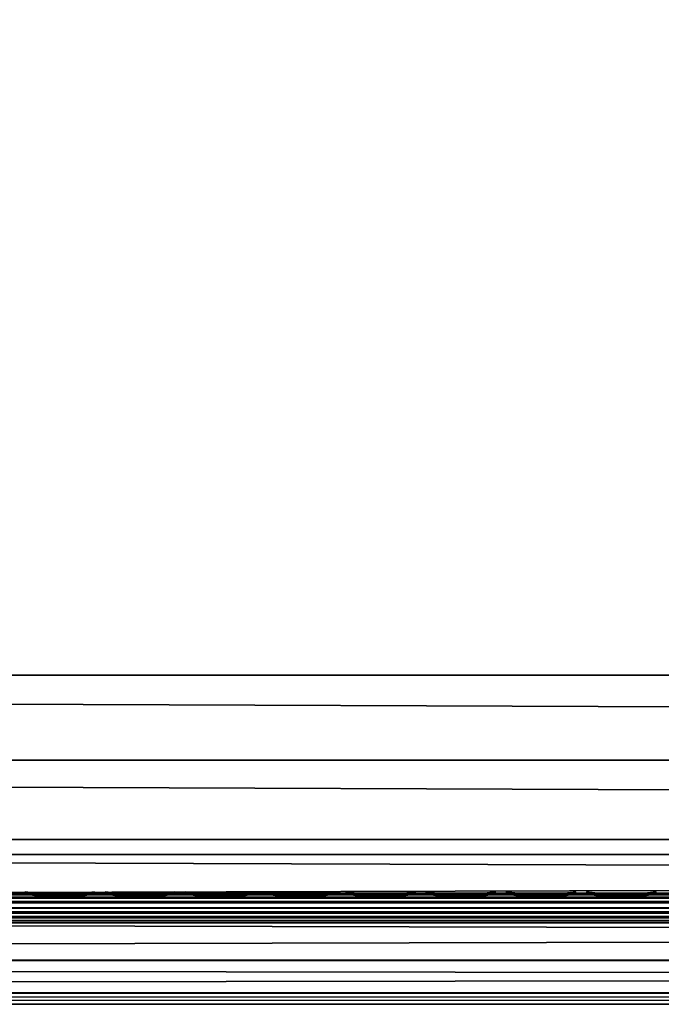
# Model space of a CAD drawing. Header units: inches. Extents: x 0 to 69, y -28.1 to 0.
# Tile 179 of 256: x 23.7 to 25.8, y -28 to -24.7. Entities that reach past the tile are written whole.
import ezdxf

# ---------------------------------------------------------------- set-up
doc = ezdxf.new("R2010")
doc.units = ezdxf.units.IN
doc.header["$LTSCALE"] = 0.03937
doc.header["$MEASUREMENT"] = 0
for name, color, linetype in [('A-FURN-3-ST', 151, 'Continuous'), ('A-FURN-3-ST-SEAM', 250, 'Continuous'), ('A-FURN-3-STITCH', 15, 'Continuous')]:
    doc.layers.add(name, color=color, linetype=linetype)

msp = doc.modelspace()

# ---------------------------------------------------------------- meshes
at = {"layer": 'A-FURN-3-ST'}
mesh = msp.add_polyface(dxfattribs=at)
corners = [(0.25, -5.4592, 18), (68.75, -5.4592, 18), (0.25, -5.1746, 17.9626), (68.75, -5.1746, 17.9626), (0.25, -4.9094, 17.8528), (68.75, -4.9094, 17.8528), (0.25, -4.6816, 17.6781), (68.75, -4.6816, 17.6781), (0.25, -4.5068, 17.4505), (68.75, -4.5068, 17.4505), (0.25, -4.3968, 17.1854), (68.75, -4.3968, 17.1854), (0.25, -4.3592, 16.9008), (68.75, -4.3504, 5.5004), (0.25, -4.3504, 5.5004), (0.25, -4.3883, 5.3089), (68.75, -4.3883, 5.3089), (0.25, -4.4967, 5.1466), (68.75, -4.4967, 5.1466), (0.25, -4.659, 5.0381), (68.75, -4.659, 5.0381), (0.25, -4.8504, 5), (0.25, -27.51, 5), (0.125, -4.8504, 5.0335), (0.125, -27.51, 5.0335), (0.0335, -4.8504, 5.125), (0.0335, -4.5038, 5.3567), (0.125, -4.3839, 5.5004), (0.125, -4.4193, 5.3217), (0.125, -4.5204, 5.1703), (0.125, -4.6718, 5.069), (0.0335, -4.4842, 16.9008), (0.125, -4.3926, 16.9008), (0.125, -4.4292, 17.1767), (0.0335, -5.2069, 17.8418), (0.125, -5.4592, 17.9665), (0.125, -5.1833, 17.9302), (0.0335, -4.77, 17.5897), (0.125, -4.7053, 17.6544), (0.125, -4.5358, 17.4337), (0.0335, -4.615, 17.3879), (0.0335, -4.5175, 17.153), (0.125, -4.9261, 17.8238), (0.125, -26.91, 17.9665), (0.25, -26.91, 18)]
mesh.append_faces([[corners[k] for k in face] for face in [(0, 1, 2), (2, 3, 4), (4, 5, 6), (6, 7, 8), (8, 9, 10), (10, 11, 12), (12, 13, 14), (14, 13, 15), (15, 16, 17), (17, 18, 19), (19, 20, 21), (21, 22, 23), (23, 24, 25), (26, 27, 28), (28, 27, 14), (28, 14, 15), (28, 15, 29), (29, 15, 17), (29, 17, 30), (30, 17, 19), (30, 19, 23), (23, 19, 21), (23, 25, 30), (27, 31, 32), (27, 32, 14), (14, 32, 12), (31, 33, 32), (32, 33, 10), (32, 10, 12), (34, 35, 36), (37, 38, 39, 40), (40, 39, 33, 41), (35, 0, 36), (36, 0, 2), (36, 2, 42), (42, 2, 4), (42, 4, 38), (38, 4, 6), (38, 6, 39), (39, 6, 8), (39, 8, 33), (33, 8, 10), (35, 43, 0), (44, 1, 0)]])
mesh = msp.add_polyface(dxfattribs=at)
corners = [(68.875, -4.8504, 5.0335), (68.875, -27.51, 5.0335), (68.75, -4.8504, 5), (68.75, -4.3504, 5.5004), (68.875, -4.3839, 5.5004), (68.75, -4.3883, 5.3089), (68.875, -4.4193, 5.3217), (68.75, -4.4967, 5.1466), (68.875, -4.5204, 5.1703), (68.75, -4.659, 5.0381), (68.875, -4.6718, 5.069), (68.9665, -4.7068, 5.1536), (68.9665, -4.4754, 5.5003), (68.9665, -4.5038, 5.3567), (68.9665, -4.5851, 5.2349), (68.75, -4.3592, 16.9008), (68.875, -4.3926, 16.9008), (68.75, -5.4592, 18), (68.875, -5.4592, 17.9665), (68.75, -5.1746, 17.9626), (68.875, -5.1833, 17.9302), (68.75, -4.9094, 17.8528), (68.875, -4.9261, 17.8238), (68.75, -4.6816, 17.6781), (68.875, -4.7053, 17.6544), (68.75, -4.5068, 17.4505), (68.875, -4.5358, 17.4337), (68.75, -4.3968, 17.1854), (68.875, -4.4292, 17.1767), (68.9665, -4.5175, 17.153), (68.9665, -5.4592, 17.875), (68.75, -26.91, 18), (68.875, -26.91, 17.9665), (0.25, -5.1746, 17.9626), (0.25, -4.9094, 17.8528), (0.25, -4.6816, 17.6781), (0.25, -4.5068, 17.4505), (0.25, -4.3968, 17.1854), (0.25, -4.3592, 16.9008), (0.25, -4.3883, 5.3089), (0.25, -4.4967, 5.1466), (0.25, -4.659, 5.0381), (0.25, -4.8504, 5), (68.75, -27.51, 5)]
mesh.append_faces([[corners[k] for k in face] for face in [(0, 1, 2), (3, 4, 5), (5, 4, 6), (5, 6, 7), (7, 6, 8), (7, 8, 9), (9, 8, 10), (9, 10, 2), (2, 10, 0), (0, 10, 11), (12, 6, 4), (8, 6, 13, 14), (3, 15, 4), (4, 15, 16), (4, 16, 12), (17, 18, 19), (19, 18, 20), (19, 20, 21), (21, 20, 22), (21, 22, 23), (23, 22, 24), (23, 24, 25), (25, 24, 26), (25, 26, 27), (27, 26, 28), (27, 28, 15), (15, 28, 16), (16, 28, 29), (18, 30, 20), (17, 31, 18), (18, 32, 30), (33, 17, 19), (34, 19, 21), (35, 21, 23), (36, 23, 25), (37, 25, 27), (38, 27, 15), (15, 3, 38), (39, 3, 5), (40, 5, 7), (41, 7, 9), (42, 9, 2), (2, 43, 42)]])
mesh = msp.add_polyface(dxfattribs=at)
corners = [(0.25, -4.8504, 5), (68.75, -27.51, 5), (0.25, -27.51, 5), (0.125, -4.8504, 5.0335), (0.125, -27.51, 5.0335), (0.25, -28.01, 5.5), (0.125, -27.9765, 5.5), (0.25, -27.9719, 5.3087), (0.125, -27.941, 5.3215), (0.25, -27.8636, 5.1464), (0.125, -27.8399, 5.1701), (0.25, -27.7013, 5.0381), (0.125, -27.6885, 5.069), (0.0335, -27.6535, 5.1535), (0.0335, -27.885, 5.5), (0.25, -28.01, 16.9), (0.125, -27.9765, 16.9), (0.25, -26.91, 18), (0.125, -26.91, 17.9665), (0.25, -27.1947, 17.9625), (0.125, -27.186, 17.9302), (0.25, -27.46, 17.8526), (0.125, -27.4433, 17.8236), (0.25, -27.6878, 17.6778), (0.125, -27.6641, 17.6541), (0.25, -27.8626, 17.45), (0.125, -27.8336, 17.4333), (0.25, -27.9725, 17.1847), (0.125, -27.9402, 17.176), (0.0335, -27.8518, 17.1523), (0.0335, -26.91, 17.875), (0.0335, -27.5994, 17.5894), (0.0335, -27.7544, 17.3875), (0.125, -5.4592, 17.9665), (0.25, -5.4592, 18), (68.75, -28.01, 16.9), (68.75, -27.9725, 17.1847), (68.75, -27.8626, 17.45), (68.75, -27.6878, 17.6778), (68.75, -27.46, 17.8526), (68.75, -27.1947, 17.9625), (68.75, -27.7013, 5.0381), (68.75, -27.8636, 5.1464), (68.75, -27.9719, 5.3087)]
mesh.append_faces([[corners[k] for k in face] for face in [(0, 1, 2), (3, 2, 4), (5, 6, 7), (7, 6, 8), (7, 8, 9), (9, 8, 10), (9, 10, 11), (11, 10, 12), (11, 12, 2), (2, 12, 4), (4, 12, 13), (14, 8, 6), (5, 15, 6), (6, 15, 16), (6, 16, 14), (17, 18, 19), (19, 18, 20), (19, 20, 21), (21, 20, 22), (21, 22, 23), (23, 22, 24), (23, 24, 25), (25, 24, 26), (25, 26, 27), (27, 26, 28), (27, 28, 15), (15, 28, 16), (16, 28, 29), (18, 30, 20), (24, 31, 32, 26), (26, 32, 29, 28), (33, 30, 18), (34, 18, 17), (15, 35, 27), (27, 36, 25), (25, 37, 23), (23, 38, 21), (21, 39, 19), (19, 40, 17), (5, 35, 15), (2, 1, 11), (11, 41, 9), (9, 42, 7), (7, 43, 5)]])
mesh = msp.add_polyface(dxfattribs=at)
corners = [(68.875, -4.8504, 5.0335), (68.9665, -27.51, 5.125), (68.875, -27.51, 5.0335), (68.75, -4.8504, 5), (68.75, -27.51, 5), (68.9665, -27.8565, 5.3565), (68.875, -27.9765, 5.5), (68.875, -27.941, 5.3215), (68.75, -28.01, 5.5), (68.75, -27.9719, 5.3087), (68.875, -27.8399, 5.1701), (68.75, -27.8636, 5.1464), (68.875, -27.6885, 5.069), (68.75, -27.7013, 5.0381), (68.9665, -27.6535, 5.1535), (68.9665, -27.7752, 5.2348), (68.9665, -27.885, 16.9), (68.875, -27.9765, 16.9), (68.75, -28.01, 16.9), (68.875, -27.9402, 17.176), (68.75, -27.9725, 17.1847), (68.9665, -27.1624, 17.8418), (68.875, -26.91, 17.9665), (68.875, -27.186, 17.9302), (68.75, -26.91, 18), (68.75, -27.1947, 17.9625), (68.875, -27.4433, 17.8236), (68.75, -27.46, 17.8526), (68.875, -27.6641, 17.6541), (68.75, -27.6878, 17.6778), (68.875, -27.8336, 17.4333), (68.75, -27.8626, 17.45), (68.875, -5.4592, 17.9665), (0.25, -27.9725, 17.1847), (0.25, -27.8626, 17.45), (0.25, -27.6878, 17.6778), (0.25, -27.46, 17.8526), (0.25, -27.1947, 17.9625), (0.25, -26.91, 18), (0.25, -28.01, 5.5), (0.25, -27.7013, 5.0381), (0.25, -27.8636, 5.1464), (0.25, -27.9719, 5.3087), (68.75, -5.4592, 18)]
mesh.append_faces([[corners[k] for k in face] for face in [(0, 1, 2), (3, 2, 4), (5, 6, 7), (7, 6, 8), (7, 8, 9), (7, 9, 10), (10, 9, 11), (10, 11, 12), (12, 11, 13), (12, 13, 2), (2, 13, 4), (2, 1, 12), (12, 14, 15, 10), (6, 16, 17), (6, 17, 8), (8, 17, 18), (16, 19, 17), (17, 19, 20), (17, 20, 18), (21, 22, 23), (22, 24, 23), (23, 24, 25), (23, 25, 26), (26, 25, 27), (26, 27, 28), (28, 27, 29), (28, 29, 30), (30, 29, 31), (30, 31, 19), (19, 31, 20), (32, 24, 22), (33, 18, 20), (34, 20, 31), (35, 31, 29), (36, 29, 27), (37, 27, 25), (38, 25, 24), (8, 18, 39), (40, 4, 13), (41, 13, 11), (42, 11, 9), (39, 9, 8), (24, 43, 38)]])
at = {"layer": 'A-FURN-3-ST-SEAM'}
mesh = msp.add_polyface(dxfattribs=at)
corners = [(34.5, -27.6385, 17.6706), (36.375, -27.6444, 17.6539), (34.5, -27.6444, 17.6539), (9.625, -27.6385, 17.6706), (9.625, -27.6444, 17.6539), (7.75, -27.6385, 17.6706), (9.625, -27.671, 17.631), (9.625, -27.6558, 17.6402), (34.5, -27.6558, 17.6402), (34.5, -27.671, 17.631), (36.375, -27.6558, 17.6402), (36.375, -27.671, 17.631), (36.375, -27.6884, 17.6276), (34.5, -27.6884, 17.6276), (9.625, -27.6884, 17.6276), (9.625, -27.7207, 17.6406), (9.625, -27.7057, 17.6311), (34.5, -27.7057, 17.6311), (34.5, -27.7207, 17.6406), (36.375, -27.7057, 17.6311), (36.375, -27.7207, 17.6406), (36.375, -27.7376, 17.6713), (34.5, -27.7376, 17.6713), (9.625, -27.7376, 17.6713), (9.625, -27.7295, 17.7053), (9.625, -27.7367, 17.689), (34.5, -27.7367, 17.689), (34.5, -27.7295, 17.7053), (7.75, -27.642, 17.6969), (9.625, -27.642, 17.6969), (34.5, -27.642, 17.6969), (36.375, -27.6385, 17.6706), (36.375, -27.7367, 17.689), (7.75, -27.7057, 17.6311), (7.75, -27.6884, 17.6276), (7.75, -27.6558, 17.6402), (7.75, -27.6444, 17.6539), (34.5, -27.6517, 17.7118), (9.625, -27.6517, 17.7118), (7.75, -27.6517, 17.7118), (34.5, -27.6661, 17.7221), (9.625, -27.6661, 17.7221), (7.75, -27.6661, 17.7221), (34.5, -27.701, 17.7257), (9.625, -27.701, 17.7257), (7.75, -27.701, 17.7257), (34.5, -27.7171, 17.7182), (9.625, -27.7171, 17.7182), (7.75, -27.7171, 17.7182), (7.75, -27.7295, 17.7053)]
mesh.append_faces([[corners[k] for k in face] for face in [(0, 1, 2), (0, 2, 3), (3, 2, 4), (3, 4, 5), (3, 28, 29), (3, 29, 0), (0, 29, 30), (0, 30, 31)]])
mesh.append_faces([[corners[k] for k in face] for face in [(6, 7, 8, 9), (9, 8, 10, 11), (11, 12, 13, 9), (9, 13, 14, 6), (15, 16, 17, 18), (18, 17, 19, 20), (20, 21, 22, 18), (18, 22, 23, 15), (24, 25, 26, 27), (21, 32, 26, 22), (22, 26, 25, 23), (12, 19, 17, 13), (13, 17, 16, 14), (14, 16, 33, 34), (2, 8, 7, 4), (4, 7, 35, 36), (37, 30, 29, 38), (38, 29, 28, 39), (40, 37, 38, 41), (41, 38, 39, 42), (43, 40, 41, 44), (44, 41, 42, 45), (46, 43, 44, 47), (47, 44, 45, 48), (27, 46, 47, 24), (24, 47, 48, 49)]], dxfattribs={"vtx0": -1, "vtx2": -1})
at = {"layer": 'A-FURN-3-STITCH'}
mesh = msp.add_polymesh((7, 4), dxfattribs=at)
for k, corner in enumerate([(23.9089, -27.6428, 17.7154), (23.9089, -27.6406, 17.7168), (23.9089, -27.6363, 17.7197), (23.909, -27.6341, 17.7212), (23.8706, -27.647, 17.722), (23.8707, -27.6474, 17.7272), (23.8707, -27.6431, 17.7302), (23.8707, -27.6384, 17.7279), (23.8318, -27.6496, 17.7262), (23.8319, -27.65, 17.7314), (23.8319, -27.6457, 17.7343), (23.8319, -27.641, 17.7321), (23.7928, -27.6505, 17.7279), (23.7928, -27.6508, 17.733), (23.7928, -27.6465, 17.736), (23.7928, -27.6418, 17.7337), (23.7537, -27.6496, 17.727), (23.7537, -27.65, 17.7321), (23.7538, -27.6457, 17.7351), (23.7537, -27.641, 17.7328), (23.7148, -27.647, 17.7235), (23.7149, -27.6474, 17.7287), (23.7149, -27.6431, 17.7316), (23.7149, -27.6384, 17.7294), (23.6764, -27.6428, 17.7176), (23.6764, -27.6406, 17.7191), (23.6764, -27.6363, 17.722), (23.6765, -27.6341, 17.7234)]):
    mesh.set_mesh_vertex(divmod(k, 4), corner)
mesh = msp.add_polymesh((7, 4), dxfattribs=at)
for k, corner in enumerate([(24.1768, -27.6428, 17.7154), (24.1768, -27.6406, 17.7168), (24.1768, -27.6363, 17.7197), (24.1768, -27.6341, 17.7212), (24.1385, -27.647, 17.722), (24.1385, -27.6474, 17.7272), (24.1385, -27.6431, 17.7302), (24.1385, -27.6384, 17.7279), (24.0997, -27.6496, 17.7262), (24.0997, -27.65, 17.7314), (24.0997, -27.6457, 17.7343), (24.0997, -27.641, 17.7321), (24.0606, -27.6505, 17.7279), (24.0607, -27.6508, 17.733), (24.0607, -27.6465, 17.736), (24.0607, -27.6418, 17.7337), (24.0215, -27.6496, 17.727), (24.0216, -27.65, 17.7321), (24.0216, -27.6457, 17.7351), (24.0216, -27.641, 17.7328), (23.9827, -27.647, 17.7235), (23.9827, -27.6474, 17.7287), (23.9827, -27.6431, 17.7316), (23.9827, -27.6384, 17.7294), (23.9443, -27.6428, 17.7176), (23.9443, -27.6406, 17.7191), (23.9443, -27.6363, 17.722), (23.9443, -27.6341, 17.7234)]):
    mesh.set_mesh_vertex(divmod(k, 4), corner)
mesh = msp.add_polymesh((7, 4), dxfattribs=at)
for k, corner in enumerate([(24.4446, -27.6428, 17.7154), (24.4446, -27.6406, 17.7168), (24.4447, -27.6363, 17.7197), (24.4447, -27.6341, 17.7212), (24.4063, -27.647, 17.722), (24.4064, -27.6474, 17.7272), (24.4064, -27.6431, 17.7302), (24.4064, -27.6384, 17.7279), (24.3675, -27.6496, 17.7262), (24.3676, -27.65, 17.7314), (24.3676, -27.6457, 17.7343), (24.3676, -27.641, 17.7321), (24.3285, -27.6505, 17.7279), (24.3285, -27.6508, 17.733), (24.3285, -27.6465, 17.736), (24.3285, -27.6418, 17.7337), (24.2894, -27.6496, 17.727), (24.2894, -27.65, 17.7321), (24.2895, -27.6457, 17.7351), (24.2894, -27.641, 17.7328), (24.2505, -27.647, 17.7235), (24.2506, -27.6474, 17.7287), (24.2506, -27.6431, 17.7316), (24.2506, -27.6384, 17.7294), (24.2121, -27.6428, 17.7176), (24.2121, -27.6406, 17.7191), (24.2122, -27.6363, 17.722), (24.2122, -27.6341, 17.7234)]):
    mesh.set_mesh_vertex(divmod(k, 4), corner)
mesh = msp.add_polymesh((7, 4), dxfattribs=at)
for k, corner in enumerate([(24.7125, -27.6428, 17.7154), (24.7125, -27.6406, 17.7168), (24.7125, -27.6363, 17.7197), (24.7125, -27.6341, 17.7212), (24.6742, -27.647, 17.722), (24.6742, -27.6474, 17.7272), (24.6743, -27.6431, 17.7302), (24.6742, -27.6384, 17.7279), (24.6354, -27.6496, 17.7262), (24.6354, -27.65, 17.7314), (24.6355, -27.6457, 17.7343), (24.6354, -27.641, 17.7321), (24.5963, -27.6505, 17.7279), (24.5964, -27.6508, 17.733), (24.5964, -27.6465, 17.736), (24.5964, -27.6418, 17.7337), (24.5572, -27.6496, 17.727), (24.5573, -27.65, 17.7321), (24.5573, -27.6457, 17.7351), (24.5573, -27.641, 17.7328), (24.5184, -27.647, 17.7235), (24.5184, -27.6474, 17.7287), (24.5185, -27.6431, 17.7316), (24.5184, -27.6384, 17.7294), (24.48, -27.6428, 17.7176), (24.48, -27.6406, 17.7191), (24.48, -27.6363, 17.722), (24.48, -27.6341, 17.7234)]):
    mesh.set_mesh_vertex(divmod(k, 4), corner)
mesh = msp.add_polymesh((7, 4), dxfattribs=at)
for k, corner in enumerate([(24.9803, -27.6428, 17.7154), (24.9803, -27.6406, 17.7168), (24.9804, -27.6363, 17.7197), (24.9804, -27.6341, 17.7212), (24.942, -27.647, 17.722), (24.9421, -27.6474, 17.7272), (24.9421, -27.6431, 17.7302), (24.9421, -27.6384, 17.7279), (24.9032, -27.6496, 17.7262), (24.9033, -27.65, 17.7314), (24.9033, -27.6457, 17.7343), (24.9033, -27.641, 17.7321), (24.8642, -27.6505, 17.7279), (24.8642, -27.6508, 17.733), (24.8643, -27.6465, 17.736), (24.8642, -27.6418, 17.7337), (24.8251, -27.6496, 17.727), (24.8252, -27.65, 17.7321), (24.8252, -27.6457, 17.7351), (24.8252, -27.641, 17.7328), (24.7862, -27.647, 17.7235), (24.7863, -27.6474, 17.7287), (24.7863, -27.6431, 17.7316), (24.7863, -27.6384, 17.7294), (24.7478, -27.6428, 17.7176), (24.7478, -27.6406, 17.7191), (24.7479, -27.6363, 17.722), (24.7479, -27.6341, 17.7234)]):
    mesh.set_mesh_vertex(divmod(k, 4), corner)
mesh = msp.add_polymesh((7, 4), dxfattribs=at)
for k, corner in enumerate([(25.2482, -27.6428, 17.7154), (25.2482, -27.6406, 17.7168), (25.2482, -27.6363, 17.7197), (25.2482, -27.6341, 17.7212), (25.2099, -27.647, 17.722), (25.2099, -27.6474, 17.7272), (25.21, -27.6431, 17.7302), (25.2099, -27.6384, 17.7279), (25.1711, -27.6496, 17.7262), (25.1712, -27.65, 17.7314), (25.1712, -27.6457, 17.7343), (25.1712, -27.641, 17.7321), (25.132, -27.6505, 17.7279), (25.1321, -27.6508, 17.733), (25.1321, -27.6465, 17.736), (25.1321, -27.6418, 17.7337), (25.093, -27.6496, 17.727), (25.093, -27.65, 17.7321), (25.093, -27.6457, 17.7351), (25.093, -27.641, 17.7328), (25.0541, -27.647, 17.7235), (25.0541, -27.6474, 17.7287), (25.0542, -27.6431, 17.7316), (25.0542, -27.6384, 17.7294), (25.0157, -27.6428, 17.7176), (25.0157, -27.6406, 17.7191), (25.0157, -27.6363, 17.722), (25.0157, -27.6341, 17.7234)]):
    mesh.set_mesh_vertex(divmod(k, 4), corner)
mesh = msp.add_polymesh((7, 4), dxfattribs=at)
for k, corner in enumerate([(25.516, -27.6428, 17.7154), (25.5161, -27.6406, 17.7168), (25.5161, -27.6363, 17.7197), (25.5161, -27.6341, 17.7212), (25.4778, -27.647, 17.722), (25.4778, -27.6474, 17.7272), (25.4778, -27.6431, 17.7302), (25.4778, -27.6384, 17.7279), (25.439, -27.6496, 17.7262), (25.439, -27.65, 17.7314), (25.439, -27.6457, 17.7343), (25.439, -27.641, 17.7321), (25.3999, -27.6505, 17.7279), (25.3999, -27.6508, 17.733), (25.4, -27.6465, 17.736), (25.4, -27.6418, 17.7337), (25.3608, -27.6496, 17.727), (25.3609, -27.65, 17.7321), (25.3609, -27.6457, 17.7351), (25.3609, -27.641, 17.7328), (25.322, -27.647, 17.7235), (25.322, -27.6474, 17.7287), (25.322, -27.6431, 17.7316), (25.322, -27.6384, 17.7294), (25.2835, -27.6428, 17.7176), (25.2836, -27.6406, 17.7191), (25.2836, -27.6363, 17.722), (25.2836, -27.6341, 17.7234)]):
    mesh.set_mesh_vertex(divmod(k, 4), corner)
mesh = msp.add_polymesh((7, 4), dxfattribs=at)
for k, corner in enumerate([(25.7839, -27.6428, 17.7154), (25.7839, -27.6406, 17.7168), (25.7839, -27.6363, 17.7197), (25.784, -27.6341, 17.7212), (25.7456, -27.647, 17.722), (25.7457, -27.6474, 17.7272), (25.7457, -27.6431, 17.7302), (25.7457, -27.6384, 17.7279), (25.7068, -27.6496, 17.7262), (25.7069, -27.65, 17.7314), (25.7069, -27.6457, 17.7343), (25.7069, -27.641, 17.7321), (25.6678, -27.6505, 17.7279), (25.6678, -27.6508, 17.733), (25.6678, -27.6465, 17.736), (25.6678, -27.6418, 17.7337), (25.6287, -27.6496, 17.727), (25.6287, -27.65, 17.7321), (25.6288, -27.6457, 17.7351), (25.6287, -27.641, 17.7328), (25.5898, -27.647, 17.7235), (25.5899, -27.6474, 17.7287), (25.5899, -27.6431, 17.7316), (25.5899, -27.6384, 17.7294), (25.5514, -27.6428, 17.7176), (25.5514, -27.6406, 17.7191), (25.5514, -27.6363, 17.722), (25.5515, -27.6341, 17.7234)]):
    mesh.set_mesh_vertex(divmod(k, 4), corner)

doc.saveas('drawing.dxf')
